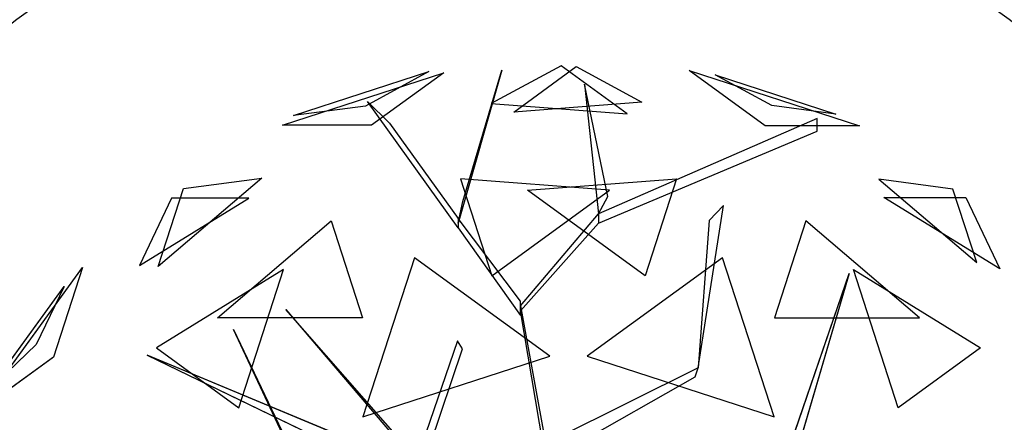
# Model space of a CAD drawing. Extents: x 22936 to 50368, y -4877 to 31080.
# Tile 66 of 256: x 49750 to 49899, y 531 to 592. Entities that reach past the tile are written whole.
import ezdxf

# ---------------------------------------------------------------- set-up
doc = ezdxf.new("R2010")
doc.units = 0
doc.layers.get('0').update_dxf_attribs({"linetype": 'CONTINUOUS'})
for name, color, linetype in [('00_TRACE_ARBRE', 3, 'CONTINUOUS'), ('00_TRACE_RDC', 241, 'CONTINUOUS'), ('08_AMENAGEMENTS_EXTERIEURS', 253, 'CONTINUOUS'), ('09_VEGETATION', 134, 'CONTINUOUS')]:
    doc.layers.add(name, color=color, linetype=linetype)

# ---------------------------------------------------------------- blocks, each defined once
blk = doc.blocks.new('TREE_GEOMETRIC_ROUND')
at = {"color": 7}
for p, q in [((-85.8, 1715.6, 3023), (-202.9, 1305.5, 3253.2)), ((-190.4, 1364.1, 3253.2), (-85.8, 1715.6, 3023)), ((73.1, 1727.2, 3565.9), (-113.8, 1626.2, 3265.8)), ((-53.5, 1603.3, 4661.7), (113.7, 1724.9, 4337.8)), ((250.8, 1598.1, 3199.5), (73.1, 1727.2, 3565.9)), ((113.7, 1724.9, 4337.8), (289.6, 1629.8, 4599.3)), ((-673.9, 1568, 4186.4), (-241.2, 1708.6, 4186.4)), ((-643.6, 1593.8, 3733.7), (-280.9, 1711.6, 3733.7)), ((-280.9, 1711.6, 3733.7), (-451.4, 1619.5, 3459.9)), ((-241.2, 1708.6, 4186.4), (-434.7, 1568, 4561.2)), ((620.5, 1566.6, 3316.1), (416.4, 1714.8, 3736.8)), ((416.4, 1714.8, 3736.8), (872.7, 1566.6, 3736.8)), ((638.1, 1620.9, 4415.9), (486, 1703.1, 4189.8)), ((486, 1703.1, 4189.8), (809.5, 1598, 4189.8)), ((136, 1677.9, 3577.5), (173.7, 1330.6, 3577.5)), ((198.8, 1376.7, 3650.7), (136, 1677.9, 3577.5)), ((-451.4, 1619.5, 3459.9), (-643.6, 1593.8, 3733.7)), ((-445.6, 1631.9, 3284.6), (-387.1, 1573.3, 3300.2)), ((-202.9, 1293, 3242.7), (-445.6, 1631.9, 3284.6)), ((-113.8, 1626.2, 3265.8), (250.8, 1598.1, 3199.5)), ((289.6, 1629.8, 4599.3), (-53.5, 1603.3, 4661.7)), ((809.5, 1598, 4189.8), (638.1, 1620.9, 4415.9)), ((759.5, 1585.9, 4205.1), (173.7, 1330.6, 3577.5)), ((759.5, 1552.4, 4205.1), (759.5, 1585.9, 4205.1)), ((-434.7, 1568, 4561.2), (-673.9, 1568, 4186.4)), ((-387.1, 1573.3, 3300.2), (-202.9, 1318.1, 3300.2)), ((872.7, 1566.6, 3736.8), (620.5, 1566.6, 3316.1)), ((173.7, 1305.5, 3608.8), (759.5, 1552.4, 4205.1)), ((-728.6, 1426.5, 3265.8), (-1007, 1189.4, 3199.5)), ((-939.1, 1398.3, 3565.9), (-728.6, 1426.5, 3265.8)), ((-196.4, 1424.5, 2902.3), (-112.1, 1165, 2577.8)), ((202.6, 1393.7, 2829.7), (-196.4, 1424.5, 2902.3)), ((-16.4, 1393.7, 5031.1), (382.6, 1424.5, 4958.5)), ((382.6, 1424.5, 4958.5), (298.3, 1165, 5283)), ((925.3, 1423.3, 4599.3), (1187.4, 1200.2, 4661.7)), ((1123.5, 1396.8, 4337.8), (925.3, 1423.3, 4599.3)), ((-1057.1, 1192.3, 4599.3), (-763.9, 1372.5, 4661.7)), ((-970.7, 1372.5, 4337.8), (-1057.1, 1192.3, 4599.3)), ((-1007, 1189.4, 3199.5), (-939.1, 1398.3, 3565.9)), ((-763.9, 1372.5, 4661.7), (-970.7, 1372.5, 4337.8)), ((-112.1, 1165, 2577.8), (202.6, 1393.7, 2829.7)), ((298.3, 1165, 5283), (-16.4, 1393.7, 5031.1)), ((173.7, 1330.6, 3577.5), (198.8, 1376.7, 3650.7)), ((1249.6, 1183.3, 3265.8), (938.1, 1374.8, 3199.5)), ((938.1, 1374.8, 3199.5), (1157.7, 1374.8, 3565.9)), ((1187.4, 1200.2, 4661.7), (1123.5, 1396.8, 4337.8)), ((1157.7, 1374.8, 3565.9), (1249.6, 1183.3, 3265.8)), ((-202.9, 1305.5, 3253.2), (-190.4, 1364.1, 3253.2)), ((440.3, 918.1, 4131.9), (508.8, 1353.2, 4822.3)), ((508.8, 1353.2, 4822.3), (469.9, 1312.8, 4644.5)), ((-35.6, 1083.8, 3300.2), (173.7, 1330.6, 3577.5)), ((173.7, 1330.6, 3577.5), (173.7, 1305.5, 3608.8)), ((-847.9, 1052.3, 2829.7), (-543.2, 1311.8, 2902.3)), ((-543.2, 1311.8, 2902.3), (-458.8, 1052.3, 2577.8)), ((-35.6, 1096.3, 3315.9), (-202.9, 1318.1, 3300.2)), ((-202.9, 1318.1, 3300.2), (-202.9, 1293, 3242.7)), ((173.7, 1305.5, 3608.8), (-35.6, 1071.2, 3326.4)), ((469.9, 1312.8, 4644.5), (440.3, 918.1, 4074.4)), ((729.4, 1311.8, 4958.5), (645, 1052.3, 5283)), ((1034.1, 1052.3, 5031.1), (729.4, 1311.8, 4958.5)), ((-202.9, 1293, 3242.7), (-35.6, 1058.6, 3242.7)), ((-319.5, 1213.2, 5178.3), (-458, 787, 5468.4)), ((43.2, 949.8, 5468.4), (-319.5, 1213.2, 5178.3)), ((505.7, 1213.2, 2682.5), (143.1, 949.8, 2392.4)), ((644.2, 787, 2392.4), (505.7, 1213.2, 2682.5)), ((-1491.6, 798.4, 3736.8), (-1209.6, 1186.5, 3736.8)), ((-1209.6, 1186.5, 3736.8), (-1287.6, 946.6, 3316.1)), ((-670.7, 1181.1, 5031.1), (-1011.6, 971.5, 4958.5)), ((-790.9, 811.1, 5283), (-670.7, 1181.1, 5031.1)), ((659.8, 629.4, 4074.4), (845.8, 1171, 4367.3)), ((845.8, 1171, 4367.3), (695.2, 658.9, 4126.7)), ((977.1, 811.1, 2577.8), (856.9, 1181.1, 2829.7)), ((856.9, 1181.1, 2829.7), (1197.9, 971.5, 2902.3)), ((-1458.9, 861, 4189.8), (-1259, 1136.1, 4189.8)), ((-1259, 1136.1, 4189.8), (-1333.8, 980.2, 4415.9)), ((-35.6, 1058.6, 3242.7), (-35.6, 1096.3, 3315.9)), ((-35.6, 1071.2, 3326.4), (-35.6, 1083.8, 3300.2)), ((-35.6, 1083.8, 3300.2), (43.9, 648.6, 2772)), ((-664.3, 1074, 5052.5), (-43.9, 347.3, 3886.1)), ((-664.3, 1074, 5042), (-664.3, 1074, 5052.5)), ((-43.9, 368.2, 3797.1), (-664.3, 1074, 5042)), ((43.9, 602.6, 2829.5), (-35.6, 1071.2, 3326.4)), ((-458.8, 1052.3, 2577.8), (-847.9, 1052.3, 2829.7)), ((645, 1052.3, 5283), (1034.1, 1052.3, 5031.1)), ((-804.6, 1020.4, 3023), (-546, 478.3, 3253.2)), ((-575, 530.8, 3253.2), (-804.6, 1020.4, 3023)), ((-1333.8, 980.2, 4415.9), (-1458.9, 861, 4189.8)), ((-204.6, 990.2, 4205.1), (-334, 613, 3577.5)), ((-191.1, 969.2, 4205.1), (-204.6, 990.2, 4205.1)), ((-345.2, 664.2, 3650.7), (-1035.9, 952.1, 3577.5)), ((-1035.9, 952.1, 3577.5), (-334, 613, 3577.5)), ((-1011.6, 971.5, 4958.5), (-790.9, 811.1, 5283)), ((-317.6, 594, 3608.8), (-191.1, 969.2, 4205.1)), ((1197.9, 971.5, 2902.3), (977.1, 811.1, 2577.8)), ((-1287.6, 946.6, 3316.1), (-1491.6, 798.4, 3736.8)), ((-458, 787, 5468.4), (43.2, 949.8, 5468.4)), ((143.1, 949.8, 2392.4), (644.2, 787, 2392.4)), ((440.3, 918.1, 4074.4), (61.4, 729.6, 2965.5)), ((432.8, 894.1, 4074.4), (440.3, 918.1, 4074.4)), ((440.3, 918.1, 4074.4), (440.3, 918.1, 4131.9)), ((43.9, 673.7, 2892.3), (432.8, 894.1, 4074.4))]:
    blk.add_line(p, q, dxfattribs=at)
mesh = blk.add_polyface(dxfattribs=at)
corners = [(-85.8, 1715.6, 3023), (-202.9, 1305.5, 3253.2), (-190.4, 1364.1, 3253.2)]
mesh.append_faces([[corners[k] for k in face] for face in [(0, 1, 2)]], dxfattribs={"color": 7})
mesh = blk.add_polyface(dxfattribs=at)
corners = [(73.1, 1727.2, 3565.9), (-113.8, 1626.2, 3265.8), (250.8, 1598.1, 3199.5)]
mesh.append_faces([[corners[k] for k in face] for face in [(0, 1, 2)]], dxfattribs={"color": 7})
mesh = blk.add_polyface(dxfattribs=at)
corners = [(-53.5, 1603.3, 4661.7), (113.7, 1724.9, 4337.8), (289.6, 1629.8, 4599.3)]
mesh.append_faces([[corners[k] for k in face] for face in [(0, 1, 2)]], dxfattribs={"color": 7})
mesh = blk.add_polyface(dxfattribs=at)
corners = [(-434.7, 1568, 4561.2), (-673.9, 1568, 4186.4), (-241.2, 1708.6, 4186.4)]
mesh.append_faces([[corners[k] for k in face] for face in [(0, 1, 2)]], dxfattribs={"color": 7})
mesh = blk.add_polyface(dxfattribs=at)
corners = [(-280.9, 1711.6, 3733.7), (-451.4, 1619.5, 3459.9), (-643.6, 1593.8, 3733.7)]
mesh.append_faces([[corners[k] for k in face] for face in [(0, 1, 2)]], dxfattribs={"color": 7})
mesh = blk.add_polyface(dxfattribs=at)
corners = [(872.7, 1566.6, 3736.8), (620.5, 1566.6, 3316.1), (416.4, 1714.8, 3736.8)]
mesh.append_faces([[corners[k] for k in face] for face in [(0, 1, 2)]], dxfattribs={"color": 7})
mesh = blk.add_polyface(dxfattribs=at)
corners = [(638.1, 1620.9, 4415.9), (486, 1703.1, 4189.8), (809.5, 1598, 4189.8)]
mesh.append_faces([[corners[k] for k in face] for face in [(0, 1, 2)]], dxfattribs={"color": 7})
mesh = blk.add_polyface(dxfattribs=at)
corners = [(136, 1677.9, 3577.5), (173.7, 1330.6, 3577.5), (198.8, 1376.7, 3650.7)]
mesh.append_faces([[corners[k] for k in face] for face in [(0, 1, 2)]], dxfattribs={"color": 7})
mesh = blk.add_polyface(dxfattribs=at)
corners = [(-939.1, 1398.3, 3565.9), (-728.6, 1426.5, 3265.8), (-1007, 1189.4, 3199.5)]
mesh.append_faces([[corners[k] for k in face] for face in [(0, 1, 2)]], dxfattribs={"color": 7})
mesh = blk.add_polyface(dxfattribs=at)
corners = [(-196.4, 1424.5, 2902.3), (-112.1, 1165, 2577.8), (202.6, 1393.7, 2829.7)]
mesh.append_faces([[corners[k] for k in face] for face in [(0, 1, 2)]], dxfattribs={"color": 7})
mesh = blk.add_polyface(dxfattribs=at)
corners = [(298.3, 1165, 5283), (-16.4, 1393.7, 5031.1), (382.6, 1424.5, 4958.5)]
mesh.append_faces([[corners[k] for k in face] for face in [(0, 1, 2)]], dxfattribs={"color": 7})
mesh = blk.add_polyface(dxfattribs=at)
corners = [(1187.4, 1200.2, 4661.7), (1123.5, 1396.8, 4337.8), (925.3, 1423.3, 4599.3)]
mesh.append_faces([[corners[k] for k in face] for face in [(0, 1, 2)]], dxfattribs={"color": 7})
mesh = blk.add_polyface(dxfattribs=at)
corners = [(-763.9, 1372.5, 4661.7), (-970.7, 1372.5, 4337.8), (-1057.1, 1192.3, 4599.3)]
mesh.append_faces([[corners[k] for k in face] for face in [(0, 1, 2)]], dxfattribs={"color": 7})
mesh = blk.add_polyface(dxfattribs=at)
corners = [(1157.7, 1374.8, 3565.9), (1249.6, 1183.3, 3265.8), (938.1, 1374.8, 3199.5)]
mesh.append_faces([[corners[k] for k in face] for face in [(0, 1, 2)]], dxfattribs={"color": 7})
mesh = blk.add_polyface(dxfattribs=at)
corners = [(-543.2, 1311.8, 2902.3), (-458.8, 1052.3, 2577.8), (-847.9, 1052.3, 2829.7)]
mesh.append_faces([[corners[k] for k in face] for face in [(0, 1, 2)]], dxfattribs={"color": 7})
mesh = blk.add_polyface(dxfattribs=at)
corners = [(645, 1052.3, 5283), (1034.1, 1052.3, 5031.1), (729.4, 1311.8, 4958.5)]
mesh.append_faces([[corners[k] for k in face] for face in [(0, 1, 2)]], dxfattribs={"color": 7})
mesh = blk.add_polyface(dxfattribs=at)
corners = [(43.2, 949.8, 5468.4), (-319.5, 1213.2, 5178.3), (-458, 787, 5468.4)]
mesh.append_faces([[corners[k] for k in face] for face in [(0, 1, 2)]], dxfattribs={"color": 7})
mesh = blk.add_polyface(dxfattribs=at)
corners = [(644.2, 787, 2392.4), (505.7, 1213.2, 2682.5), (143.1, 949.8, 2392.4)]
mesh.append_faces([[corners[k] for k in face] for face in [(0, 1, 2)]], dxfattribs={"color": 7})
mesh = blk.add_polyface(dxfattribs=at)
corners = [(-1209.6, 1186.5, 3736.8), (-1287.6, 946.6, 3316.1), (-1491.6, 798.4, 3736.8)]
mesh.append_faces([[corners[k] for k in face] for face in [(0, 1, 2)]], dxfattribs={"color": 7})
mesh = blk.add_polyface(dxfattribs=at)
corners = [(-670.7, 1181.1, 5031.1), (-1011.6, 971.5, 4958.5), (-790.9, 811.1, 5283)]
mesh.append_faces([[corners[k] for k in face] for face in [(0, 1, 2)]], dxfattribs={"color": 7})
mesh = blk.add_polyface(dxfattribs=at)
corners = [(845.8, 1171, 4367.3), (695.2, 658.9, 4126.7), (659.8, 629.4, 4074.4)]
mesh.append_faces([[corners[k] for k in face] for face in [(0, 1, 2)]], dxfattribs={"color": 7})
mesh = blk.add_polyface(dxfattribs=at)
corners = [(1197.9, 971.5, 2902.3), (977.1, 811.1, 2577.8), (856.9, 1181.1, 2829.7)]
mesh.append_faces([[corners[k] for k in face] for face in [(0, 1, 2)]], dxfattribs={"color": 7})
mesh = blk.add_polyface(dxfattribs=at)
corners = [(-1259, 1136.1, 4189.8), (-1333.8, 980.2, 4415.9), (-1458.9, 861, 4189.8)]
mesh.append_faces([[corners[k] for k in face] for face in [(0, 1, 2)]], dxfattribs={"color": 7})
mesh = blk.add_polyface(dxfattribs=at)
corners = [(-804.6, 1020.4, 3023), (-546, 478.3, 3253.2), (-575, 530.8, 3253.2)]
mesh.append_faces([[corners[k] for k in face] for face in [(0, 1, 2)]], dxfattribs={"color": 7})
mesh = blk.add_polyface(dxfattribs=at)
corners = [(-345.2, 664.2, 3650.7), (-1035.9, 952.1, 3577.5), (-334, 613, 3577.5)]
mesh.append_faces([[corners[k] for k in face] for face in [(0, 1, 2)]], dxfattribs={"color": 7})
mesh = blk.add_polyface(dxfattribs=at)
corners = [(1641.7, 875.3, 3593.2), (504.8, 335.9, 3357.8), (504.8, 335.9, 3415.3)]
mesh.append_faces([[corners[k] for k in face] for face in [(0, 1, 2)]], dxfattribs={"color": 7})
blk = doc.blocks.new('ARBRE_SIMPLE')
blk.add_circle((0, 0), 250)
blk = doc.blocks.new('GROUPER_1')
at = {"layer": '00_TRACE_ARBRE', "xscale": 0.5, "yscale": 0.5, "zscale": 0.5, "rotation": 10.53798942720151}
blk.add_blockref('ARBRE_SIMPLE', (8210.59, 1103.26), dxfattribs=at)
blk = doc.blocks.new('GROUPER_2')
at = {"layer": '00_TRACE_RDC'}
blk.add_blockref('GROUPER_1', (12098.99, 4265.72), dxfattribs=at)
blk = doc.blocks.new('GROUPER_17')
at = {"layer": '08_AMENAGEMENTS_EXTERIEURS'}
mesh = blk.add_polyface(dxfattribs=at)
corners = [(16.45, 1860.4), (0, 1328), (0, 1844.55), (1795, 1328), (33.02, 1876.27), (49.71, 1892.12), (66.55, 1907.89), (83.55, 1923.55), (100.74, 1939.04), (118.11, 1954.33), (135.7, 1969.37), (153.53, 1984.11), (171.6, 1998.5), (189.93, 2012.5), (208.55, 2026.07), (227.46, 2039.16), (246.69, 2051.72), (266.25, 2063.72), (286.11, 2075.18), (306.26, 2086.08), (326.69, 2096.46), (347.37, 2106.3), (368.28, 2115.64), (389.4, 2124.46), (410.72, 2132.79), (432.21, 2140.64), (453.87, 2148), (475.66, 2154.9), (497.57, 2161.34), (519.59, 2167.33), (541.68, 2172.89), (563.84, 2178.01), (586.04, 2182.71), (608.27, 2187), (630.51, 2190.89), (652.73, 2194.39), (674.92, 2197.5), (697.06, 2200.25), (719.14, 2202.62), (741.15, 2204.62), (763.1, 2206.23), (785, 2207.43), (806.84, 2208.22), (828.63, 2208.57), (850.38, 2208.48), (872.08, 2207.93), (893.75, 2206.9), (915.39, 2205.39), (936.99, 2203.38), (958.57, 2200.86), (980.13, 2197.81), (1001.67, 2194.22), (1023.19, 2190.07), (1044.71, 2185.36), (1066.22, 2180.06), (1087.73, 2174.17), (1109.23, 2167.67), (1130.75, 2160.55), (1152.27, 2152.79), (1173.81, 2144.38), (1195.36, 2135.31), (1216.93, 2125.59), (1238.5, 2115.38), (1260.06, 2104.88), (1281.58, 2094.27), (1303.04, 2083.75), (1324.43, 2073.52), (1345.72, 2063.77), (1366.89, 2054.69), (1387.93, 2046.48), (1408.82, 2039.32), (1429.54, 2033.42), (1450.06, 2028.98), (1470.36, 2026.17), (1490.44, 2025.2), (1510.26, 2026.26), (1529.82, 2029.54), (1549.07, 2035.18), (1567.96, 2043.07), (1586.43, 2053.03), (1604.39, 2064.91), (1621.79, 2078.53), (1638.55, 2093.74), (1654.6, 2110.37), (1669.89, 2128.24), (1684.32, 2147.2), (1697.85, 2167.08), (1710.39, 2187.71), (1721.89, 2208.92), (1732.26, 2230.56), (1741.45, 2252.45), (1749.38, 2274.43), (1756.03, 2296.38), (1761.5, 2318.27), (1765.9, 2340.13), (1769.36, 2361.94), (1771.99, 2383.72), (1773.91, 2405.46), (1775.24, 2427.19), (1776.09, 2448.89), (1776.59, 2470.58), (1776.85, 2492.26), (1777, 2513.93), (2395.68, 2513.93), (1845, 75), (1845, 0), (1332.44, 6187.9), (953.84, 4324.79), (744.56, 6114.92), (1503.53, 4690.87), (1872.82, 4324.79), (2843.74, 4811.2), (2680.87, 4187.05), (193.79, -1456.02), (188.09, -1836.1), (174.84, -1645.82), (233.16, -2021.44), (244.41, -1272.11), (308.78, -2196.56), (325.25, -1099.34), (412.78, -2356.46), (434, -942.64), (3662.14, -2801.42), (567.57, -806.46), (722.14, -694.7), (893.31, -610.54), (1076.21, -556.38), (1155.38, -537.12), (1232.99, -512.33), (1308.66, -482.14), (1382.02, -446.69), (1452.7, -406.15), (1520.35, -360.74), (1584.63, -310.68), (1645.22, -256.21), (1701.82, -197.6), (1754.16, -135.16), (1801.96, -69.18), (1795, 75)]
mesh.append_faces([[corners[k] for k in face] for face in [(0, 1, 2), (106, 107, 108), (113, 114, 115)]], dxfattribs={"vtx0": -1})
mesh.append_faces([[corners[k] for k in face] for face in [(1, 0, 3), (104, 103, 105), (107, 109, 110), (110, 111, 112), (114, 113, 116), (116, 117, 118), (118, 119, 120), (120, 121, 122), (122, 112, 111)]], dxfattribs={"vtx0": -1, "vtx1": -1})
mesh.append_faces([[corners[k] for k in face] for face in [(3, 103, 104), (122, 105, 103)]], dxfattribs={"vtx0": -1, "vtx1": -1, "vtx2": -1})
mesh.append_faces([[corners[k] for k in face] for face in [(3, 0, 4), (3, 4, 5), (3, 5, 6), (3, 6, 7), (3, 7, 8), (3, 8, 9), (3, 9, 10), (3, 10, 11), (3, 11, 12), (3, 12, 13), (3, 13, 14), (3, 14, 15), (3, 15, 16), (3, 16, 17), (3, 17, 18), (3, 18, 19), (3, 19, 20), (3, 20, 21), (3, 21, 22), (3, 22, 23), (3, 23, 24), (3, 24, 25), (3, 25, 26), (3, 26, 27), (3, 27, 28), (3, 28, 29), (3, 29, 30), (3, 30, 31), (3, 31, 32), (3, 32, 33), (3, 33, 34), (3, 34, 35), (3, 35, 36), (3, 36, 37), (3, 37, 38), (3, 38, 39), (3, 39, 40), (3, 40, 41), (3, 41, 42), (3, 42, 43), (3, 43, 44), (3, 44, 45), (3, 45, 46), (3, 46, 47), (3, 47, 48), (3, 48, 49), (3, 49, 50), (3, 50, 51), (3, 51, 52), (3, 52, 53), (3, 53, 54), (3, 54, 55), (3, 55, 56), (3, 56, 57), (3, 57, 58), (3, 58, 59), (3, 59, 60), (3, 60, 61), (3, 61, 62), (3, 62, 63), (3, 63, 64), (3, 64, 65), (3, 65, 66), (3, 66, 67), (3, 67, 68), (3, 68, 69), (3, 69, 70), (3, 70, 71), (3, 71, 72), (3, 72, 73), (3, 73, 74), (3, 74, 75), (3, 75, 76), (3, 76, 77), (3, 77, 78), (3, 78, 79), (3, 79, 80), (3, 80, 81), (3, 81, 82), (3, 82, 83), (3, 83, 84), (3, 84, 85), (3, 85, 86), (3, 86, 87), (3, 87, 88), (3, 88, 89), (3, 89, 90), (3, 90, 91), (3, 91, 92), (3, 92, 93), (3, 93, 94), (3, 94, 95), (3, 95, 96), (3, 96, 97), (3, 97, 98), (3, 98, 99), (3, 99, 100), (3, 100, 101), (3, 101, 102), (3, 102, 103), (107, 106, 109), (110, 109, 111), (116, 113, 117), (118, 117, 119), (120, 119, 121), (122, 121, 123), (122, 123, 124), (122, 124, 125), (122, 125, 126), (122, 126, 127), (122, 127, 128), (122, 128, 129), (122, 129, 130), (122, 130, 131), (122, 131, 132), (122, 132, 133), (122, 133, 134), (122, 134, 135), (122, 135, 136), (122, 136, 137), (122, 137, 105), (122, 103, 112)]], dxfattribs={"vtx0": -1, "vtx2": -1})
mesh.append_faces([[corners[k] for k in face] for face in [(104, 138, 3)]], dxfattribs={"vtx2": -1})

msp = doc.modelspace()

# ---------------------------------------------------------------- block references
at = {"layer": '00_TRACE_RDC'}
msp.add_blockref('GROUPER_2', (29515.15, -4876.93), dxfattribs=at)
at = {"layer": '08_AMENAGEMENTS_EXTERIEURS', "color": 54}
msp.add_blockref('GROUPER_17', (46706.19, 1619.93), dxfattribs=at)
at = {"layer": '09_VEGETATION', "xscale": 0.05625, "yscale": 0.05625, "zscale": 0.05625}
msp.add_blockref('TREE_GEOMETRIC_ROUND', (49827.86, 488.05), dxfattribs=at)

doc.saveas('drawing.dxf')
